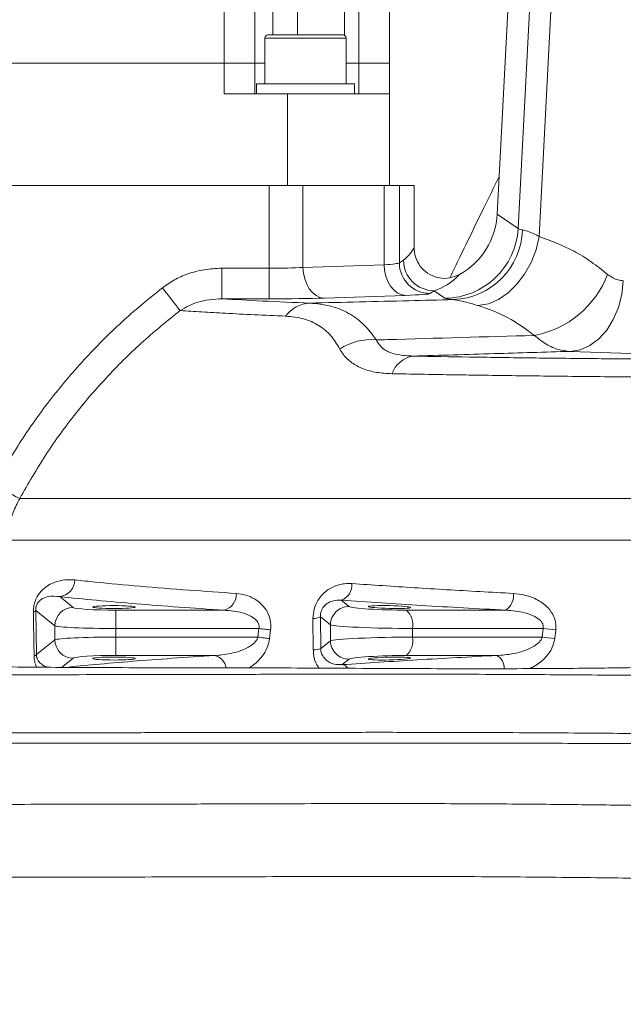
# Model space of a CAD drawing. Header units: millimetres. Extents: x 0 to 8410, y 0 to 5940.
# Tile 19 of 256: x 1121 to 1219, y 1587 to 1748. Entities that reach past the tile are written whole.
import ezdxf

# ---------------------------------------------------------------- set-up
doc = ezdxf.new("R2010")
doc.units = ezdxf.units.MM
doc.header["$LTSCALE"] = 10
doc.styles.add('SLDTEXTSTYLE0', font='TXT', dxfattribs={"width": 0.605})
doc.dimstyles.new('SLDDIMSTYLE0', dxfattribs={"dimtxt": 50, "dimasz": 50, "dimexe": 0, "dimexo": 0.0625, "dimgap": 12.5, "dimtad": 1, "dimtoh": 1, "dimdec": 1, "dimrnd": 1e-09, "dimzin": 12, "dimdsep": 46, "dimtxsty": 'SLDTEXTSTYLE0', "dimsah": 1, "dimcen": 0.09, "dimadec": 0, "dimazin": 0, "dimtfac": 1, "dimtofl": 0, "dimtmove": 0, "dimatfit": 3, "dimfxl": 0, "dimfrac": 2, "dimtolj": 1, "dimtzin": 12, "dimarcsym": 0})

# ---------------------------------------------------------------- blocks, each defined once
blk = doc.blocks.new('*D8')
at = {"color": 7, "linetype": 'Continuous', "lineweight": 0}
for p, q in [((1441.19, 1878.04), (715.54, 1878.04)), ((730.54, 1878.04), (730.54, 1383.04)), ((1102.29, 1383.04), (715.54, 1383.04))]:
    blk.add_line(p, q, dxfattribs=at)
for points in [[(730.54, 1878.04), (723.04, 1828.04), (738.04, 1828.04)], [(730.54, 1383.04), (738.04, 1433.04), (723.04, 1433.04)]]:
    blk.add_solid(points, dxfattribs=at)
at = {"color": 7, "linetype": 'Continuous', "lineweight": 0, "insert": (666.09, 1573.26), "char_height": 50, "attachment_point": 1, "rotation": 90, "style": 'SLDTEXTSTYLE0'}
blk.add_mtext('495', dxfattribs=at)
blk = doc.blocks.new('*D9')
at = {"color": 7, "linetype": 'Continuous', "lineweight": 0}
for p, q in [((1441.19, 3305.04), (615.54, 3305.04)), ((630.54, 3305.04), (630.54, 1383.04)), ((1102.29, 1383.04), (615.54, 1383.04))]:
    blk.add_line(p, q, dxfattribs=at)
for points in [[(630.54, 3305.04), (623.04, 3255.04), (638.04, 3255.04)], [(630.54, 1383.04), (638.04, 1433.04), (623.04, 1433.04)]]:
    blk.add_solid(points, dxfattribs=at)
at = {"color": 7, "linetype": 'Continuous', "lineweight": 0, "insert": (566.09, 2267.66), "char_height": 50, "attachment_point": 1, "rotation": 90, "style": 'SLDTEXTSTYLE0'}
blk.add_mtext('1922', dxfattribs=at)

msp = doc.modelspace()

# ---------------------------------------------------------------- linework, layer by layer
at = {"color": 8, "linetype": 'Continuous', "lineweight": 0}
for p, q in [((1154.190782, 1741.044775), (1154.190782, 1903.044746)), ((1162.124116, 1903.044746), (1162.124116, 1745.644763)), ((1166.135158, 1745.644763), (1166.135158, 1903.044746)), ((1173.818905, 1891.644761), (1173.818905, 1745.589808)), ((1176.190782, 1741.044775), (1176.190782, 1891.644761)), ((1202.176172, 1714.05296), (1205.110282, 1770.039067)), ((1208.654344, 1770.656511), (1205.619715, 1712.752328)), ((1168.761108, 1745.14477), (1160.821024, 1745.14477)), ((1174.09103, 1745.14477), (1168.761108, 1745.14477)), ((1154.190782, 1736.04475), (1154.190782, 1741.044775)), ((1176.190782, 1736.04475), (1176.190782, 1741.044775)), ((1161.540199, 1707.568452), (1161.540199, 1721.044764)), ((1167.047035, 1721.044764), (1167.047035, 1707.693115)), ((1180.306423, 1708.132521), (1180.306423, 1721.044764)), ((1182.788622, 1721.044764), (1182.788622, 1708.438054)), ((1198.767651, 1716.402963), (1202.176172, 1714.05296)), ((1182.788622, 1708.438054), (1183.467079, 1708.890125)), ((1153.802346, 1707.568452), (1153.802346, 1702.571497)), ((1153.802346, 1707.568452), (1161.540199, 1707.568452)), ((1161.540199, 1707.568452), (1161.540199, 1702.571497)), ((1167.047035, 1707.693115), (1180.306423, 1708.132521)), ((1161.540199, 1702.571497), (1153.802346, 1702.571497)), ((1183.748197, 1703.135565), (1170.488808, 1702.69616)), ((1188.460227, 1703.89317), (1187.78177, 1703.441099)), ((1190.209042, 1702.687428), (1188.460227, 1703.89317)), ((1222.286265, 1693.602845), (1210.678544, 1693.989292)), ((1120.789084, 1669.954613), (1276.593909, 1669.954613)), ((1267.628199, 1663.163349), (1118.5592, 1663.163349)), ((1127.318803, 1653.950468), (1129.525486, 1652.186737)), ((1173.312258, 1653.355107), (1174.601335, 1652.356073)), ((1126.536894, 1649.194047), (1123.404715, 1651.697502)), ((1123.404715, 1651.697502), (1123.525653, 1644.488678)), ((1136.498842, 1651.73991), (1136.498842, 1648.747221)), ((1136.498842, 1651.73991), (1154.178839, 1651.73991)), ((1183.968838, 1651.73991), (1200.17929, 1651.73991)), ((1168.725584, 1645.257429), (1168.6824, 1650.394067)), ((1171.54118, 1649.363384), (1169.893596, 1650.640235)), ((1169.893596, 1650.640235), (1169.941153, 1645.486132)), ((1171.54118, 1646.726147), (1171.54118, 1649.363384)), ((1126.536894, 1646.895483), (1126.536894, 1649.194047)), ((1136.498842, 1648.747221), (1136.498842, 1647.34231)), ((1159.866515, 1648.747221), (1136.498842, 1648.747221)), ((1159.691263, 1647.34231), (1159.866515, 1648.747221)), ((1161.768485, 1648.507461), (1161.595341, 1647.107318)), ((1184.923325, 1647.34231), (1184.923325, 1648.747221)), ((1206.262361, 1648.747221), (1184.923325, 1648.747221)), ((1206.101507, 1647.34231), (1206.262361, 1648.747221)), ((1208.342086, 1648.507461), (1208.183542, 1647.107318)), ((1123.525653, 1644.488678), (1126.536894, 1646.895483)), ((1136.498842, 1647.34231), (1159.691263, 1647.34231)), ((1136.498842, 1647.34231), (1136.498842, 1644.34962)), ((1169.941153, 1645.486132), (1171.54118, 1646.726147)), ((1184.923325, 1647.34231), (1206.101507, 1647.34231)), ((1129.525486, 1643.902794), (1127.57102, 1642.340675)), ((1152.605016, 1644.34962), (1136.498842, 1644.34962)), ((1174.601335, 1643.733427), (1173.458557, 1642.847821)), ((1198.729794, 1644.34962), (1183.968838, 1644.34962))]:
    msp.add_line(p, q, dxfattribs=at)
at = {"color": 7, "linetype": 'Continuous', "lineweight": 0}
for p, q in [((1159.190785, 1903.044746), (1159.190785, 1741.044775)), ((1181.190785, 1891.644761), (1181.190785, 1741.044775)), ((1198.767651, 1716.402963), (1205.264583, 1840.371773)), ((1160.821024, 1745.14477), (1160.821024, 1737.644777)), ((1161.321025, 1745.644763), (1168.66276, 1745.644763)), ((1168.66276, 1745.644763), (1173.591029, 1745.644763)), ((1174.09103, 1737.644777), (1174.09103, 1745.14477)), ((1083.190787, 1741.044775), (1154.190782, 1741.044775)), ((1154.190782, 1741.044775), (1159.190785, 1741.044775)), ((1159.190785, 1741.044775), (1159.190785, 1736.04475)), ((1159.190785, 1741.044775), (1160.821024, 1741.044775)), ((1174.09103, 1741.044775), (1176.190782, 1741.044775)), ((1176.190782, 1741.044775), (1181.190785, 1741.044775)), ((1181.190785, 1741.044775), (1181.190785, 1736.04475)), ((1159.456026, 1737.644777), (1159.456026, 1736.04475)), ((1167.456027, 1737.644777), (1159.456026, 1737.644777)), ((1175.456028, 1737.644777), (1167.456027, 1737.644777)), ((1175.456028, 1736.04475), (1175.456028, 1737.644777)), ((1154.190782, 1736.04475), (1164.522972, 1736.04475)), ((1164.522972, 1736.04475), (1164.522972, 1721.044764)), ((1181.190785, 1736.04475), (1164.522972, 1736.04475)), ((1181.190785, 1721.044764), (1181.190785, 1736.04475)), ((1161.540199, 1721.044764), (1071.341369, 1721.044764)), ((1167.047035, 1721.044764), (1161.540199, 1721.044764)), ((1180.306423, 1721.044764), (1167.047035, 1721.044764)), ((1182.788622, 1721.044764), (1180.306423, 1721.044764)), ((1185.190786, 1721.044764), (1182.788622, 1721.044764)), ((1185.190786, 1721.044764), (1185.190786, 1710.913077))]:
    msp.add_line(p, q, dxfattribs=at)
at = {"color": 8, "linetype": 'Continuous', "lineweight": 0, "flags": 128}
for points in [[(1195.661958, 1701.47188), (1197.319362, 1701.777563), (1198.961872, 1702.475295), (1200.53317, 1703.541205), (1201.979358, 1704.938695), (1203.250851, 1706.619874), (1204.304028, 1708.527044), (1205.102783, 1710.594848), (1205.619715, 1712.752328)], [(1167.047035, 1707.693115), (1167.127792, 1706.733451), (1167.333592, 1705.809519), (1167.656783, 1704.955653), (1168.085333, 1704.203621), (1168.603312, 1703.581438), (1169.191431, 1703.1122), (1169.827822, 1702.813402), (1170.488808, 1702.69616)], [(1180.306423, 1708.132521), (1180.38718, 1707.172856), (1180.59298, 1706.248924), (1180.916171, 1705.395028), (1181.344729, 1704.643026), (1181.862701, 1704.020813), (1182.450827, 1703.551606), (1183.087211, 1703.252807), (1183.748197, 1703.135565)], [(1144.091282, 1704.37412), (1144.560758, 1703.770951), (1145.0192, 1703.181967), (1145.455833, 1702.621028), (1145.860385, 1702.101276), (1146.223355, 1701.634959), (1146.536205, 1701.233015), (1146.791588, 1700.904921), (1146.983493, 1700.658366)], [(1210.678544, 1693.989292), (1212.314524, 1694.261834), (1213.890873, 1694.948241), (1215.351928, 1696.024254), (1216.646097, 1697.451905), (1217.727683, 1699.180737), (1218.558486, 1701.149747), (1219.109174, 1703.289405), (1219.360299, 1705.524132)], [(1116.724852, 1672.13516), (1117.369313, 1671.789393), (1117.9999, 1671.451077), (1118.603054, 1671.127454), (1119.165826, 1670.825526), (1119.676087, 1670.551762), (1120.122854, 1670.312062), (1120.49653, 1670.111582), (1120.789084, 1669.954613)], [(1159.866515, 1648.747221), (1160.124104, 1648.714736), (1160.379756, 1648.68252), (1160.631563, 1648.650781), (1160.877626, 1648.619756), (1161.116104, 1648.589686), (1161.345202, 1648.560807), (1161.563214, 1648.53333), (1161.768485, 1648.507461)], [(1159.691263, 1647.34231), (1159.94918, 1647.310481), (1160.205152, 1647.27889), (1160.457265, 1647.247777), (1160.703618, 1647.217378), (1160.942357, 1647.187904), (1161.171693, 1647.159592), (1161.389906, 1647.13265), (1161.595341, 1647.107318)]]:
    msp.add_lwpolyline(points, dxfattribs=at)
at = {"color": 7, "linetype": 'Continuous', "lineweight": 0}
for centre, start, end in [((1161.321027, 1745.144765), 90, 180), ((1173.591027, 1745.144765), 0, 90)]:
    msp.add_arc(centre, 0.5, start, end, dxfattribs=at)
at = {"color": 8, "linetype": 'Continuous', "lineweight": 0}
for centre, radius, start, end in [((1190.180275, 1714.700769), 12.013376, 270.13720027, 356.90888559), ((1191.122722, 1714.217969), 11.789004, 272.41925936, 358.1661613), ((1188.472822, 1708.898905), 5.005751, 180.10049123, 269.85583772), ((1187.794375, 1708.446844), 5.005762, 180.10061283, 269.85571612), ((1201.867577, 1712.310394), 15.999979, 280.73064148, 338.92829815), ((1168.522221, 1696.405034), 5.478121, 93.6511963, 142.3755424), ((1178.120835, 1686.816136), 9.087693, 84.37909375, 123.77191805), ((1185.805089, 1688.754943), 4.529755, 99.84385446, 159.47729531), ((1126.946322, 1656.793694), 2.867521, 277.4636231, 357.63954367), ((1172.325543, 1655.900253), 2.729721, 291.19056757, 3.82303992), ((1153.448965, 1654.380905), 2.739994, 285.44885151, 1.91663314), ((1198.516315, 1654.157092), 2.933983, 304.5272374, 6.17219771), ((1122.877024, 1652.085091), 0.654739, 283.22988824, 323.70273609), ((1129.548936, 1649.174725), 3.012103, 90.44605474, 179.63245276), ((1174.552461, 1649.345134), 3.011336, 89.0700512, 179.65276407), ((1181.637458, 1649.347785), 3.340299, 349.6422632, 45.73679267), ((1168.716018, 1653.331419), 2.937544, 269.34428251, 293.63268925), ((1215.216869, 1717.280619), 69.115916, 262.55595823, 264.29149619), ((1129.548936, 1646.914806), 3.012103, 180.36754724, 269.55394526), ((1174.552519, 1646.744426), 3.011395, 180.34779464, 270.92881967), ((1181.637458, 1646.741745), 3.340299, 314.26320733, 10.3577368), ((1215.042922, 1717.222741), 70.450149, 262.70844946, 264.41254309), ((1123.011629, 1644.926719), 0.675352, 280.81932846, 319.56295913), ((1168.763383, 1648.401285), 3.144084, 269.31115065, 291.99952245), ((1152.065611, 1641.963252), 2.446571, 8.82620849, 77.26313466), ((1173.264585, 1641.500061), 1.361647, 36.11298071, 81.81010076), ((1197.509515, 1642.277312), 2.404899, 357.97252917, 59.50828821)]:
    msp.add_arc(centre, radius, start, end, dxfattribs=at)
at = {"color": 7, "linetype": 'Continuous', "lineweight": 0}
msp.add_ellipse((1186.768713, 1717.052079), major_axis=(9.898141, -6.824355), ratio=0.9981129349, start_param=5.821689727, end_param=6.8335988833, dxfattribs=at)
at = {"color": 8, "linetype": 'Continuous', "lineweight": 0}
for centre, major_axis, ratio, start_param, end_param in [((1215.211436, 1714.725807), (13.050766, 0.633901), 0.0665682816, 3.1872134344, 3.4778973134), ((1183.460783, 1715.890192), (1.423618, 7.364957), 0.4436717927, 3.5542347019, 4.0592590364), ((1161.540196, 1708.022408), (8, 0), 0.0567462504, 4.7123889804, 5.471607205), ((1174.799587, 1708.461805), (8, 0), 0.0567462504, 5.471607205, 6.2308254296), ((1188.453931, 1715.890192), (3.011331, 12.067106), 0.6638348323, 3.5019048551, 4.0067067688), ((1161.540196, 1703.025454), (13, 0), 0.0349207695, 4.7123889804, 5.471607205), ((1174.799587, 1703.464851), (13, 0), 0.0349207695, 5.471607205, 6.2308254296), ((1215.211436, 1702.733117), (25.03435, 0.001597), 0.0348727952, 3.192122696, 3.482806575), ((1136.498843, 1652.229399), (7, 0), 0.0699268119, 3.2288591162, 4.7123889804), ((1181.574699, 1652.229399), (6.999991, -0.16814), 0.0656719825, 3.230436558, 5.0630322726), ((1181.503124, 1649.236707), (9.999997, -0.167769), 0.0459838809, 3.2296305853, 5.0622262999), ((1136.498843, 1649.236707), (10, 0), 0.0489487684, 3.2288591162, 4.7123889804), ((1136.498843, 1646.852822), (10, 0), 0.0489487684, 1.5707963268, 3.054326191), ((1181.503124, 1646.852822), (9.999997, 0.167769), 0.0459838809, 1.2209590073, 3.0535547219), ((1136.498843, 1643.86013), (7, 0), 0.0699268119, 1.5707963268, 3.054326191), ((1181.574699, 1643.86013), (6.999991, 0.16814), 0.0656719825, 1.2201530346, 3.0527487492)]:
    msp.add_ellipse(centre, major_axis=major_axis, ratio=ratio, start_param=start_param, end_param=end_param, dxfattribs=at)
at = {"color": 7, "linetype": 'Continuous', "lineweight": 0}
for centre, major_axis, ratio in [((1136.190786, 1652.244033), (3.45, 0), 0.0699268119), ((1181.190786, 1652.251503), (3.449996, -0.082869), 0.0656719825), ((1136.190786, 1643.845497), (3.45, 0), 0.0699268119), ((1181.190786, 1643.838026), (3.449996, 0.082869), 0.0656719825)]:
    msp.add_ellipse(centre, major_axis=major_axis, ratio=ratio, dxfattribs=at)
for points, knots in [([(1199.087929, 1722.514168), (1198.234917, 1720.788802), (1196.086121, 1716.442485), (1193.412798, 1710.909846), (1191.566761, 1707.115385), (1191.019136, 1705.989763)], [0, 0, 0, 0, 0.3164796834, 0.79723469, 1, 1, 1, 1]), ([(1185.190786, 1710.913077), (1185.192244, 1710.82527), (1185.202979, 1710.17903), (1185.476631, 1708.979008), (1186.372805, 1707.533046), (1187.702094, 1706.46127), (1189.309263, 1705.899285), (1191.038393, 1705.869344), (1192.078371, 1706.318092), (1192.598317, 1706.542447)], [0, 0, 0, 0, 0.02552379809, 0.18784918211, 0.34966203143, 0.51151373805, 0.67393416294, 0.83698039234, 1, 1, 1, 1]), ([(1292.105358, 1643.678501), (1292.010587, 1643.505479), (1291.541675, 1642.649392), (1290.645213, 1641.234239), (1289.569019, 1639.586692), (1288.518488, 1638.058889), (1287.292864, 1636.386901), (1285.778239, 1634.531041), (1284.172044, 1632.816346), (1282.653515, 1631.39256), (1280.92147, 1629.9457), (1278.771085, 1628.391773), (1276.388979, 1626.953851), (1274.261025, 1625.860957), (1271.799734, 1624.747442), (1268.659856, 1623.572529), (1264.615377, 1622.42906), (1260.64619, 1621.598232), (1257.082914, 1621.038762), (1253.923644, 1620.647953), (1250.871531, 1620.354441), (1247.588512, 1620.122637), (1244.024936, 1619.95485), (1240.179057, 1619.847658), (1236.008071, 1619.795881), (1231.442352, 1619.791416), (1226.363369, 1619.825473), (1221.151711, 1619.882553), (1215.804628, 1619.94735), (1210.323073, 1620.011382), (1204.260425, 1620.071539), (1197.785831, 1620.119412), (1190.867319, 1620.153095), (1183.505056, 1620.17007), (1175.544325, 1620.168237), (1167.114144, 1620.149648), (1157.709007, 1620.12045), (1147.680509, 1620.088124), (1137.430896, 1620.068748), (1127.957114, 1620.05506), (1119.111725, 1620.035684), (1111.027957, 1619.99695), (1103.790342, 1619.945328), (1097.658508, 1619.903497), (1092.506349, 1619.886407), (1088.225557, 1619.894209), (1084.742038, 1619.908615), (1081.958158, 1619.917641), (1079.786343, 1619.910679), (1078.139229, 1619.886043), (1076.941595, 1619.841818), (1076.113733, 1619.780036), (1075.624084, 1619.689993), (1075.385111, 1619.625282), (1075.38099, 1619.560996), (1075.380269, 1619.549752)], [0, 0, 0, 0, 0.0018483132, 0.009145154, 0.0153132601, 0.0199732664, 0.0263102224, 0.0347630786, 0.0428447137, 0.0492462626, 0.0556081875, 0.0657728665, 0.0764252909, 0.0844188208, 0.0906341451, 0.1043117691, 0.1184642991, 0.132606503, 0.1441017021, 0.153223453, 0.1627247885, 0.1729730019, 0.1840336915, 0.1959677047, 0.20868782, 0.2227056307, 0.2383521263, 0.2560238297, 0.271638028, 0.2890667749, 0.30861863, 0.3306357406, 0.3531025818, 0.3782026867, 0.4059298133, 0.4359960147, 0.4678723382, 0.508572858, 0.5494723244, 0.5898286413, 0.6290647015, 0.672021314, 0.7125927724, 0.750498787, 0.7854682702, 0.8174492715, 0.8467381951, 0.8736321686, 0.8983893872, 0.9212186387, 0.9422964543, 0.9617768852, 0.979794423, 0.996465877, 1, 1, 1, 1]), ([(1291.58411, 1643.979445), (1290.662581, 1644.068801), (1287.879451, 1644.338665), (1283.387549, 1644.25635), (1278.340745, 1643.950602), (1273.935538, 1643.5496), (1270.310431, 1643.175833), (1267.54037, 1642.884045), (1264.386087, 1642.557611), (1260.273231, 1642.15396), (1254.624782, 1641.687068), (1248.038638, 1641.298754), (1241.886737, 1641.130553), (1236.342717, 1641.067844), (1231.640061, 1641.05538), (1226.522016, 1641.072229), (1220.938402, 1641.108802), (1214.811485, 1641.156202), (1208.063594, 1641.205723), (1200.616366, 1641.249063), (1192.399774, 1641.280779), (1183.405415, 1641.295712), (1173.743027, 1641.291354), (1163.659633, 1641.274088), (1153.447968, 1641.251553), (1143.406908, 1641.23218), (1133.816585, 1641.217084), (1124.966378, 1641.199577), (1116.917627, 1641.175232), (1109.657652, 1641.142313), (1103.210082, 1641.112589), (1097.584223, 1641.094626), (1092.769992, 1641.098548), (1088.749082, 1641.117496), (1085.517069, 1641.144631), (1083.067511, 1641.160029), (1081.30636, 1641.157708), (1080.105859, 1641.132604), (1079.331746, 1641.085929), (1078.918057, 1641.001194), (1078.732734, 1640.939443), (1078.735926, 1640.877406), (1078.73613, 1640.873447)], [0, 0, 0, 0, 0.0092257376, 0.0278628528, 0.0446334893, 0.0595228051, 0.0716563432, 0.0806755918, 0.0870619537, 0.10300984, 0.1215300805, 0.143097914, 0.1682926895, 0.1825408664, 0.1981464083, 0.2151510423, 0.2339033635, 0.2547747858, 0.2781468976, 0.3044072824, 0.3339543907, 0.3671505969, 0.4036885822, 0.4427735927, 0.483682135, 0.5257693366, 0.5684166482, 0.6110467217, 0.6532288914, 0.6945356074, 0.7345678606, 0.7729030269, 0.809143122, 0.8432887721, 0.8752486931, 0.9035698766, 0.9283869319, 0.9500698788, 0.9689202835, 0.9851828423, 0.9990546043, 1, 1, 1, 1]), ([(1087.495897, 1641.129002), (1087.237467, 1641.189521), (1086.687541, 1641.318302), (1085.814473, 1641.488428), (1084.728771, 1641.646286), (1083.308617, 1641.755196), (1081.606661, 1641.803432), (1079.76984, 1641.801365), (1078.035163, 1641.747894), (1076.489616, 1641.638552), (1075.245729, 1641.477698), (1074.198391, 1641.240673), (1073.109448, 1640.705338), (1072.300206, 1639.971118), (1071.783163, 1639.298128), (1071.42899, 1638.581904), (1071.221197, 1637.901665), (1071.084344, 1637.116792), (1071.114515, 1636.005243), (1071.463857, 1634.889152), (1071.880599, 1634.195263), (1072.102695, 1633.900283), (1072.25237, 1633.71343), (1072.451282, 1633.494632), (1072.817544, 1633.14953), (1073.315667, 1632.801083), (1073.94974, 1632.500206), (1074.6564, 1632.295546), (1075.478301, 1632.157696), (1076.444982, 1632.070046), (1077.661072, 1632.003166), (1079.220235, 1631.933583), (1081.679078, 1631.850072), (1085.474461, 1631.756447), (1090.940234, 1631.67948), (1097.267641, 1631.649168), (1104.309091, 1631.662228), (1112.217985, 1631.691112), (1120.906202, 1631.716698), (1130.297018, 1631.73053), (1140.505209, 1631.741371), (1151.467853, 1631.756818), (1163.055437, 1631.780108), (1174.882737, 1631.798488), (1185.883593, 1631.797695), (1195.702261, 1631.772405), (1204.198092, 1631.73203), (1212.036758, 1631.67955), (1219.253151, 1631.623821), (1225.899489, 1631.578037), (1231.587788, 1631.558562), (1236.441892, 1631.573966), (1240.586795, 1631.621132), (1244.591385, 1631.710661), (1248.481258, 1631.849712), (1252.267799, 1632.045234), (1256.166203, 1632.304255), (1260.526724, 1632.658316), (1264.940043, 1633.078592), (1269.102404, 1633.50565), (1272.518678, 1633.857965), (1275.57503, 1634.162801), (1278.698134, 1634.455591), (1282.161713, 1634.722511), (1284.709572, 1634.834806), (1286.035681, 1634.893254)], [0, 0, 0, 0, 0.0097737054, 0.0207980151, 0.0320811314, 0.0471470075, 0.0626660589, 0.0785033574, 0.094641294, 0.1110883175, 0.1278569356, 0.1432664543, 0.1540582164, 0.1585563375, 0.1625001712, 0.1659458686, 0.1675091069, 0.1695099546, 0.1727985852, 0.176717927, 0.1790960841, 0.1796877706, 0.1800625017, 0.1817857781, 0.1840290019, 0.1902921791, 0.1990577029, 0.2104801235, 0.2231327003, 0.2382636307, 0.255181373, 0.27246928, 0.2901265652, 0.3259626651, 0.3634803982, 0.399180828, 0.436189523, 0.4738000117, 0.5113940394, 0.548447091, 0.5847814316, 0.6218183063, 0.6591783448, 0.6959367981, 0.7308790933, 0.7575670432, 0.7817509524, 0.8035876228, 0.8232934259, 0.841137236, 0.8574350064, 0.8688620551, 0.8797758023, 0.8903366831, 0.9006287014, 0.9106425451, 0.9203891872, 0.9315870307, 0.945270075, 0.9554549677, 0.9646788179, 0.9724282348, 0.9797583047, 0.9894646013, 1, 1, 1, 1]), ([(1256.896955, 1641.893611), (1256.606385, 1641.920616), (1255.308697, 1642.04122), (1252.949292, 1642.202464), (1249.72646, 1642.380099), (1246.29852, 1642.4988), (1242.636313, 1642.566105), (1238.722321, 1642.582502), (1234.466498, 1642.554485), (1229.749643, 1642.491438), (1224.432984, 1642.405982), (1219.103976, 1642.32532), (1213.771165, 1642.261082), (1208.463496, 1642.216943), (1202.543357, 1642.188719), (1195.936181, 1642.178117), (1188.623029, 1642.187058), (1180.686126, 1642.220089), (1172.356169, 1642.265534), (1163.969862, 1642.310178), (1155.853023, 1642.338821), (1147.624734, 1642.347161), (1139.579931, 1642.349879), (1131.911404, 1642.366549), (1125.055381, 1642.417015), (1118.764682, 1642.478325), (1113.126312, 1642.527646), (1108.205566, 1642.535213), (1104.148569, 1642.50181), (1100.828978, 1642.44443), (1098.117125, 1642.371702), (1095.788363, 1642.286682), (1093.816968, 1642.172785), (1092.199198, 1642.033731), (1090.890268, 1641.804569), (1090.145437, 1641.695221), (1089.28569, 1641.266781), (1088.988397, 1641.118631)], [0, 0, 0, 0, 0.0035138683, 0.0156929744, 0.0284772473, 0.0424120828, 0.0570740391, 0.0727001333, 0.0897310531, 0.1087205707, 0.130349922, 0.1554412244, 0.1755798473, 0.1982676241, 0.2239468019, 0.2531156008, 0.286154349, 0.3227765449, 0.3623598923, 0.4034517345, 0.4443005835, 0.4843679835, 0.5331131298, 0.5803573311, 0.6259930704, 0.6694913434, 0.7149841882, 0.7564990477, 0.7940219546, 0.8279822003, 0.8587655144, 0.8867136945, 0.916461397, 0.9431946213, 0.9672867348, 0.988688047, 1, 1, 1, 1]), ([(1076.589841, 1621.531874), (1076.256027, 1621.568745), (1074.930755, 1621.715126), (1073.396876, 1621.386319), (1071.630899, 1620.916525), (1070.284302, 1620.427152), (1068.996868, 1619.796486), (1067.907503, 1619.042308), (1067.022481, 1618.126036), (1066.432673, 1617.175984), (1066.073837, 1616.214627), (1065.902011, 1615.349536), (1065.85926, 1614.585639), (1065.902078, 1613.952182), (1065.980107, 1613.478939), (1066.050501, 1613.162329), (1066.134206, 1612.862588), (1066.264929, 1612.473526), (1066.445797, 1612.058576), (1066.610162, 1611.751762), (1066.816805, 1611.416324), (1067.000504, 1611.15558), (1067.132072, 1610.98087), (1067.264768, 1610.815397), (1067.447886, 1610.59994), (1067.79836, 1610.224473), (1068.271647, 1609.812684), (1068.843633, 1609.421516), (1069.475601, 1609.108919), (1070.191489, 1608.871727), (1071.060158, 1608.698892), (1072.368905, 1608.55813), (1074.60339, 1608.414976), (1078.171548, 1608.271587), (1082.736919, 1608.145612), (1088.263147, 1608.053761), (1094.651484, 1608.020497), (1101.803048, 1608.04971), (1109.755591, 1608.09923), (1118.464268, 1608.13903), (1127.829703, 1608.15726), (1137.33167, 1608.17018), (1146.789284, 1608.187633), (1156.095566, 1608.216109), (1165.679686, 1608.247005), (1175.323513, 1608.270209), (1184.772493, 1608.271822), (1193.790924, 1608.244929), (1202.245022, 1608.192663), (1210.105996, 1608.118691), (1217.392335, 1608.032728), (1224.135239, 1607.953519), (1230.383214, 1607.901535), (1235.95642, 1607.902671), (1240.954857, 1607.973714), (1245.467102, 1608.120275), (1249.798996, 1608.363362), (1254.004031, 1608.723474), (1258.475787, 1609.263666), (1263.618664, 1610.138918), (1268.13918, 1611.250954), (1271.621732, 1612.374843), (1273.728129, 1613.157125), (1275.673834, 1613.971062), (1277.783445, 1614.958937), (1280.208262, 1616.256314), (1282.670122, 1617.79351), (1284.85488, 1619.368368), (1286.86053, 1620.996216), (1288.942756, 1622.894304), (1291.049515, 1625.03821), (1292.935578, 1627.120508), (1294.383742, 1628.801616), (1295.589234, 1630.239159), (1296.855102, 1631.785932), (1298.296409, 1633.603365), (1299.913084, 1635.783402), (1301.029885, 1637.314503), (1301.549718, 1638.18123), (1301.569573, 1638.214335)], [0, 0, 0, 0, 0.008087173, 0.0321067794, 0.0446426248, 0.0573637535, 0.0702791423, 0.0828287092, 0.0933147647, 0.1014960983, 0.1060870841, 0.1096103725, 0.1124131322, 0.1145598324, 0.1154360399, 0.1162236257, 0.1169723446, 0.1177394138, 0.1195191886, 0.1216234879, 0.1231800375, 0.1237660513, 0.124278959, 0.1247861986, 0.1253568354, 0.1268182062, 0.1312898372, 0.1380537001, 0.1472553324, 0.1590490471, 0.1736353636, 0.1912542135, 0.2218875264, 0.253454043, 0.2860163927, 0.3196893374, 0.3545633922, 0.3903842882, 0.4264260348, 0.4621055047, 0.4969354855, 0.5306804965, 0.5591645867, 0.5879062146, 0.6164951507, 0.6444449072, 0.6711611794, 0.695934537, 0.7185199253, 0.7390394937, 0.757678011, 0.7746670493, 0.7902556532, 0.8047092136, 0.8163994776, 0.8276448, 0.8385499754, 0.849128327, 0.8598016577, 0.8733273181, 0.8897442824, 0.8966784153, 0.9026805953, 0.907812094, 0.9136049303, 0.9212896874, 0.9297479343, 0.9366472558, 0.942476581, 0.9498187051, 0.9583880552, 0.9654235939, 0.9710739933, 0.9750729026, 0.9794805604, 0.9860021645, 0.9923545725, 0.9997079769, 1, 1, 1, 1]), ([(1284.193529, 1632.881835), (1282.645998, 1632.624689), (1279.625075, 1632.122717), (1275.257625, 1631.610775), (1271.509951, 1631.247327), (1267.856873, 1630.954438), (1263.851902, 1630.690419), (1258.890116, 1630.438115), (1253.148187, 1630.225075), (1247.641886, 1630.093191), (1242.510545, 1630.017981), (1237.898604, 1629.977834), (1232.865771, 1629.958191), (1227.359583, 1629.956651), (1221.313097, 1629.96771), (1214.623311, 1629.986667), (1207.557128, 1630.007722), (1200.080737, 1630.02718), (1192.179523, 1630.04233), (1183.580125, 1630.051023), (1174.411579, 1630.054267), (1164.908512, 1630.053188), (1155.329695, 1630.048498), (1145.933271, 1630.040518), (1136.960672, 1630.029731), (1128.666913, 1630.017314), (1121.100417, 1630.00535), (1114.245476, 1629.996359), (1108.108664, 1629.991049), (1102.695217, 1629.98971), (1097.992703, 1629.99205), (1093.984838, 1629.996743), (1090.671758, 1630.002787), (1088.054136, 1630.005652), (1086.089224, 1629.999973), (1084.672776, 1629.983456), (1083.695528, 1629.953124), (1083.05737, 1629.9089), (1082.696642, 1629.844782), (1082.534839, 1629.788595), (1082.528432, 1629.739057), (1082.527105, 1629.728794)], [0, 0, 0, 0, 0.0168752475, 0.0329420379, 0.046661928, 0.0566344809, 0.0714426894, 0.0884621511, 0.1081111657, 0.1307292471, 0.1451324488, 0.1608121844, 0.1780403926, 0.1968611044, 0.2177392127, 0.2411913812, 0.2677613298, 0.2940105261, 0.3234647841, 0.3564092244, 0.3923904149, 0.4306607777, 0.4705181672, 0.511321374, 0.5525145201, 0.5936648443, 0.634486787, 0.6746644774, 0.7138088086, 0.7514855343, 0.7872490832, 0.8209782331, 0.8528318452, 0.8818705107, 0.9075562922, 0.9302589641, 0.9502822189, 0.967873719, 0.9832344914, 0.9965265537, 1, 1, 1, 1])]:
    msp.add_open_spline(points, degree=3, knots=knots, dxfattribs=at)
at = {"color": 8, "linetype": 'Continuous', "lineweight": 0}
for points, knots in [([(1202.905688, 1713.840708), (1203.163252, 1713.785347), (1203.688369, 1713.672477), (1204.662605, 1713.256312), (1205.360734, 1712.888699), (1205.619715, 1712.752328)], [0, 0, 0, 0, 0.3771604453, 0.7689487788, 1, 1, 1, 1]), ([(1205.619715, 1712.752328), (1207.544258, 1712.037573), (1210.45512, 1710.95651), (1214.138721, 1708.666238), (1215.911347, 1707.260628), (1216.797657, 1706.557825)], [0, 0, 0, 0, 0.4938300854, 0.7469157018, 1, 1, 1, 1]), ([(1144.091282, 1704.37412), (1144.729653, 1704.823077), (1146.023428, 1705.732972), (1148.340161, 1706.728723), (1150.951416, 1707.43392), (1152.842689, 1707.523167), (1153.802346, 1707.568452)], [0, 0, 0, 0, 0.2246079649, 0.4552092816, 0.7235658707, 1, 1, 1, 1]), ([(1216.797657, 1706.557825), (1217.358902, 1706.179731), (1218.175718, 1705.629466), (1219.07799, 1705.549235), (1219.360299, 1705.524132)], [0, 0, 0, 0, 0.6871124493, 1, 1, 1, 1]), ([(1116.724852, 1672.13516), (1118.125261, 1674.595179), (1120.926125, 1679.515302), (1125.950802, 1686.480072), (1131.571565, 1693.071391), (1137.627261, 1699.110247), (1141.989443, 1702.662521), (1144.091282, 1704.37412)], [0, 0, 0, 0, 0.1993032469, 0.3986132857, 0.6038672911, 0.8091305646, 1, 1, 1, 1]), ([(1153.802346, 1702.571497), (1152.462003, 1702.496221), (1150.050583, 1702.360792), (1147.926807, 1701.181964), (1146.983493, 1700.658366)], [0, 0, 0, 0, 0.555831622, 1, 1, 1, 1]), ([(1153.802346, 1702.571497), (1155.948763, 1702.449488), (1160.261152, 1702.204359), (1165.527997, 1701.983145), (1168.173361, 1701.872036)], [0, 0, 0, 0, 0.4977326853, 1, 1, 1, 1]), ([(1168.173361, 1701.872036), (1173.569167, 1702.002464), (1181.387694, 1702.191455), (1189.199664, 1702.3808), (1191.620353, 1702.439472)], [0, 0, 0, 0, 0.6901306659, 1, 1, 1, 1]), ([(1195.661958, 1701.47188), (1195.247858, 1701.589991), (1194.262412, 1701.871063), (1192.981414, 1702.192582), (1192.09735, 1702.373725), (1191.730733, 1702.424258), (1191.620353, 1702.439472)], [0, 0, 0, 0, 0.2266463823, 0.5393565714, 0.8613111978, 1, 1, 1, 1]), ([(1168.173361, 1701.872036), (1169.319746, 1701.757613), (1171.638775, 1701.526145), (1174.564442, 1700.29023), (1177.091907, 1698.465191), (1178.367061, 1696.734187), (1179.010939, 1695.860133)], [0, 0, 0, 0, 0.2466360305, 0.4989215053, 0.7469852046, 1, 1, 1, 1]), ([(1204.846647, 1696.5902), (1203.410653, 1697.645675), (1200.503786, 1699.78226), (1197.28876, 1700.904186), (1195.661958, 1701.47188)], [0, 0, 0, 0, 0.494000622, 1, 1, 1, 1]), ([(1146.983493, 1700.658366), (1144.969709, 1699.028672), (1140.8563, 1695.699815), (1135.166908, 1690.071508), (1129.818159, 1683.876892), (1124.935044, 1677.195393), (1122.171057, 1672.368182), (1120.789084, 1669.954613)], [0, 0, 0, 0, 0.19113076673, 0.39040870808, 0.58967888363, 0.7948425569, 1, 1, 1, 1]), ([(1164.183389, 1699.749336), (1162.466262, 1699.823724), (1159.02593, 1699.972763), (1154.513643, 1700.201644), (1150.46047, 1700.429782), (1148.143578, 1700.5821), (1146.983493, 1700.658366)], [0, 0, 0, 0, 0.26350100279, 0.5279346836, 0.76363355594, 1, 1, 1, 1]), ([(1173.069093, 1694.370345), (1172.608758, 1695.131044), (1171.678262, 1696.66868), (1169.683688, 1698.303016), (1167.230231, 1699.43258), (1165.208485, 1699.642765), (1164.183389, 1699.749336)], [0, 0, 0, 0, 0.249452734, 0.5042296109, 0.7486271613, 1, 1, 1, 1]), ([(1204.846647, 1696.5902), (1196.839277, 1696.366971), (1188.226871, 1696.126874), (1179.615876, 1695.877642), (1179.010939, 1695.860133)], [0, 0, 0, 0, 0.9297482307, 1, 1, 1, 1]), ([(1210.678544, 1693.989292), (1210.044981, 1694.061567), (1208.721692, 1694.212524), (1206.736884, 1695.0636), (1205.482735, 1696.07648), (1204.846647, 1696.5902)], [0, 0, 0, 0, 0.31161898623, 0.65086151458, 1, 1, 1, 1]), ([(1181.562822, 1690.342978), (1180.721158, 1690.39203), (1179.01449, 1690.491496), (1176.808764, 1691.103576), (1174.956448, 1692.08416), (1173.745573, 1693.223019), (1173.248939, 1694.065321), (1173.069093, 1694.370345)], [0, 0, 0, 0, 0.21412564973, 0.43418925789, 0.65013130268, 0.8733019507, 1, 1, 1, 1]), ([(1179.010939, 1695.860133), (1179.346014, 1695.322365), (1180.01672, 1694.245938), (1182.301351, 1693.37773), (1184.176285, 1693.268007), (1185.030665, 1693.218008)], [0, 0, 0, 0, 0.3520856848, 0.7047546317, 1, 1, 1, 1]), ([(1210.678544, 1693.989292), (1206.534334, 1693.86795), (1197.9822, 1693.617546), (1189.43569, 1693.353897), (1185.030665, 1693.218008)], [0, 0, 0, 0, 0.4845819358, 1, 1, 1, 1]), ([(1185.030665, 1693.218008), (1188.051777, 1693.164839), (1194.103476, 1693.058335), (1203.770949, 1692.925798), (1213.785101, 1692.812895), (1224.3538, 1692.719686), (1235.44102, 1692.647188), (1246.993281, 1692.596866), (1258.678826, 1692.569951), (1270.417059, 1692.566436), (1282.133987, 1692.586991), (1293.771204, 1692.630615), (1305.181186, 1692.700069), (1313.156873, 1692.760664), (1317.197096, 1692.804056), (1317.649193, 1692.808911)], [0, 0, 0, 0, 0.0787145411, 0.1576759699, 0.2366384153, 0.3153543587, 0.3993348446, 0.4836133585, 0.5678923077, 0.6518733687, 0.7361018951, 0.8206311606, 0.9051597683, 0.989387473, 1, 1, 1, 1]), ([(1314.972073, 1689.852759), (1312.274291, 1689.828399), (1305.715419, 1689.769174), (1294.940182, 1689.70536), (1282.821597, 1689.656633), (1270.597385, 1689.63467), (1258.356805, 1689.638348), (1246.169733, 1689.667633), (1234.122499, 1689.722425), (1222.560614, 1689.801139), (1211.540214, 1689.902555), (1201.098857, 1690.025309), (1191.019996, 1690.16935), (1184.711913, 1690.285163), (1181.562822, 1690.342978)], [0, 0, 0, 0, 0.0612522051, 0.1489169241, 0.2365822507, 0.3239348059, 0.4110302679, 0.4984355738, 0.5858404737, 0.6729353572, 0.7545739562, 0.836468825, 0.9183627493, 1, 1, 1, 1]), ([(1120.789084, 1669.954613), (1120.410838, 1669.20942), (1119.646994, 1667.704549), (1119.053257, 1665.780873), (1118.827361, 1664.636947), (1118.766386, 1664.328173)], [0, 0, 0, 0, 0.4173018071, 0.84271507, 1, 1, 1, 1]), ([(1123.026866, 1651.447728), (1123.035, 1651.726281), (1123.051258, 1652.283095), (1123.273134, 1653.182703), (1123.745175, 1654.2094), (1124.5247, 1655.139254), (1125.508552, 1655.87018), (1126.726568, 1656.419918), (1128.162528, 1656.759898), (1129.261651, 1656.703701), (1129.81141, 1656.675592)], [0, 0, 0, 0, 0.0564620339, 0.1128654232, 0.189395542, 0.3187798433, 0.4543903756, 0.5903651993, 0.795109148, 1, 1, 1, 1]), ([(1129.81141, 1656.675592), (1130.922209, 1656.557821), (1134.25574, 1656.204388), (1140.37148, 1655.641005), (1148.053532, 1655.021475), (1153.577457, 1654.648683), (1156.187426, 1654.472545)], [0, 0, 0, 0, 0.1467340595, 0.440351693, 0.7355748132, 1, 1, 1, 1]), ([(1168.6824, 1650.394067), (1168.718479, 1650.911919), (1168.790532, 1651.946131), (1169.427954, 1653.366624), (1170.490913, 1654.682887), (1172.184804, 1655.774493), (1173.837834, 1656.131397), (1174.846422, 1656.090483), (1175.049189, 1656.082258)], [0, 0, 0, 0, 0.1460898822, 0.2917590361, 0.4387900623, 0.6538910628, 0.9304178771, 1, 1, 1, 1]), ([(1175.049189, 1656.082258), (1176.714674, 1655.968356), (1181.729569, 1655.625391), (1190.448012, 1655.077702), (1197.764811, 1654.674634), (1201.43329, 1654.472545)], [0, 0, 0, 0, 0.1986784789, 0.5982353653, 1, 1, 1, 1]), ([(1156.187426, 1654.472545), (1156.69023, 1654.408322), (1157.695132, 1654.279965), (1159.205248, 1653.620783), (1160.524674, 1652.586269), (1161.417912, 1651.216172), (1161.835157, 1649.830837), (1161.790016, 1648.934833), (1161.768485, 1648.507461)], [0, 0, 0, 0, 0.18814297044, 0.37602135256, 0.5904701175, 0.75470822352, 0.88300171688, 1, 1, 1, 1]), ([(1201.43329, 1654.472545), (1202.032405, 1654.410246), (1203.229861, 1654.28573), (1205.065813, 1653.642149), (1206.697709, 1652.613507), (1207.832423, 1651.223075), (1208.377645, 1649.829135), (1208.353456, 1648.930047), (1208.342086, 1648.507461)], [0, 0, 0, 0, 0.1827073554, 0.3651779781, 0.5840948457, 0.7505737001, 0.8827656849, 1, 1, 1, 1]), ([(1127.318803, 1653.950468), (1126.685619, 1654.011745), (1125.651783, 1654.111796), (1124.470605, 1653.672566), (1123.834996, 1653.103766), (1123.567208, 1652.645072), (1123.464609, 1652.320054), (1123.421562, 1652.104206), (1123.400968, 1651.893789), (1123.403533, 1651.759419), (1123.404715, 1651.697502)], [0, 0, 0, 0, 0.4568724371, 0.7459618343, 0.8685563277, 0.9284103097, 0.9495649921, 0.9646922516, 0.9837301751, 1, 1, 1, 1]), ([(1154.178839, 1651.73991), (1151.682727, 1651.905459), (1146.690504, 1652.236557), (1139.753866, 1652.776339), (1133.209971, 1653.344417), (1129.282526, 1653.748451), (1127.318803, 1653.950468)], [0, 0, 0, 0, 0.2480282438, 0.4960565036, 0.7480282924, 1, 1, 1, 1]), ([(1173.312258, 1653.355107), (1173.202267, 1653.364509), (1172.665939, 1653.410353), (1171.808707, 1653.28758), (1170.892851, 1652.803317), (1170.347282, 1652.217578), (1170.096709, 1651.744951), (1169.958585, 1651.336025), (1169.894762, 1650.983367), (1169.893896, 1650.728563), (1169.893596, 1650.640235)], [0, 0, 0, 0, 0.0822025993, 0.4008283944, 0.6272416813, 0.763442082, 0.844948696, 0.8835448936, 0.9596307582, 1, 1, 1, 1]), ([(1200.17929, 1651.73991), (1197.855559, 1651.864428), (1193.208098, 1652.113462), (1186.415183, 1652.510268), (1179.750946, 1652.922166), (1175.458488, 1653.210793), (1173.312258, 1653.355107)], [0, 0, 0, 0, 0.2489263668, 0.4978526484, 0.7489262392, 1, 1, 1, 1]), ([(1123.138402, 1644.263372), (1123.108946, 1646.230712), (1123.073045, 1648.628524), (1123.033895, 1651.018638), (1123.026866, 1651.447728)], [0, 0, 0, 0, 0.8204727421, 1, 1, 1, 1]), ([(1159.866515, 1648.747221), (1159.887978, 1648.878315), (1159.923071, 1649.092672), (1159.847267, 1649.511239), (1159.685154, 1649.806538), (1159.296181, 1650.277286), (1158.511133, 1650.833278), (1156.723286, 1651.519361), (1155.185686, 1651.652638), (1154.178839, 1651.73991)], [0, 0, 0, 0, 0.0516017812, 0.0843759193, 0.1673942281, 0.1852523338, 0.3380883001, 0.5665686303, 1, 1, 1, 1]), ([(1206.262361, 1648.747221), (1206.280863, 1648.882798), (1206.309797, 1649.09482), (1206.222364, 1649.487144), (1206.054332, 1649.785525), (1205.632019, 1650.269057), (1204.751613, 1650.847845), (1202.849021, 1651.523309), (1201.224574, 1651.655104), (1200.17929, 1651.73991)], [0, 0, 0, 0, 0.0546607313, 0.0854804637, 0.1609217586, 0.1900940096, 0.3451193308, 0.5786031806, 1, 1, 1, 1]), ([(1152.605016, 1644.34962), (1153.002868, 1644.372424), (1154.370692, 1644.450825), (1156.36112, 1644.877864), (1158.203888, 1645.667874), (1159.155688, 1646.407409), (1159.560886, 1646.943473), (1159.65689, 1647.23716), (1159.691263, 1647.34231)], [0, 0, 0, 0, 0.15332145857, 0.52712275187, 0.76618672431, 0.89205693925, 0.96135265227, 1, 1, 1, 1]), ([(1161.595341, 1647.107318), (1161.475999, 1646.564991), (1161.238842, 1645.487275), (1160.200833, 1643.886914), (1159.140358, 1642.832773), (1158.346214, 1642.407473), (1158.196833, 1642.327473)], [0, 0, 0, 0, 0.2494760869, 0.4957607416, 0.9051508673, 1, 1, 1, 1]), ([(1198.729794, 1644.34962), (1199.148359, 1644.372177), (1200.583074, 1644.449496), (1202.662724, 1644.871672), (1204.575534, 1645.655294), (1205.564904, 1646.399382), (1205.97805, 1646.942788), (1206.069427, 1647.238494), (1206.101507, 1647.34231)], [0, 0, 0, 0, 0.151461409, 0.5191640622, 0.7595165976, 0.8887587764, 0.9609459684, 1, 1, 1, 1]), ([(1208.183542, 1647.107318), (1208.058109, 1646.559717), (1207.808783, 1645.471237), (1206.60858, 1643.858739), (1205.290191, 1642.760627), (1204.264417, 1642.309378), (1204.012953, 1642.198757)], [0, 0, 0, 0, 0.2427080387, 0.4824369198, 0.8731211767, 1, 1, 1, 1]), ([(1123.525653, 1644.488678), (1123.527318, 1644.450333), (1123.53525, 1644.267704), (1123.573172, 1644.083225), (1123.666651, 1643.770028), (1123.911122, 1643.298581), (1124.386186, 1642.860654), (1124.970853, 1642.516358), (1125.388783, 1642.446966), (1125.574831, 1642.416075)], [0, 0, 0, 0, 0.01656281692, 0.07888610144, 0.09598957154, 0.21401548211, 0.48267926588, 0.76970673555, 1, 1, 1, 1]), ([(1169.708151, 1642.278686), (1169.575272, 1642.443413), (1169.128378, 1642.997416), (1168.80354, 1644.071053), (1168.746343, 1644.941508), (1168.725584, 1645.257429)], [0, 0, 0, 0, 0.21233895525, 0.71412878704, 1, 1, 1, 1]), ([(1169.941153, 1645.486132), (1169.952388, 1645.325828), (1169.981496, 1644.910486), (1170.134985, 1644.521006), (1170.414067, 1644.00665), (1171.010471, 1643.352181), (1172.097865, 1642.833271), (1173.010343, 1642.843028), (1173.458557, 1642.847821)], [0, 0, 0, 0, 0.0673326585, 0.1744575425, 0.1967272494, 0.3744850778, 0.6927430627, 1, 1, 1, 1]), ([(1123.54492, 1642.43342), (1123.451968, 1642.653477), (1123.258155, 1643.112311), (1123.152653, 1643.784872), (1123.140682, 1644.186816), (1123.138402, 1644.263372)], [0, 0, 0, 0, 0.4272848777, 0.8909179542, 1, 1, 1, 1]), ([(1128.174279, 1642.398343), (1129.813447, 1642.558862), (1133.289764, 1642.899289), (1139.159176, 1643.393885), (1145.616736, 1643.888044), (1150.275589, 1644.195761), (1152.605016, 1644.34962)], [0, 0, 0, 0, 0.2277147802, 0.4829332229, 0.7414666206, 1, 1, 1, 1]), ([(1173.458557, 1642.847821), (1177.508703, 1643.111389), (1185.638704, 1643.640457), (1194.355479, 1644.112657), (1198.729794, 1644.34962)], [0, 0, 0, 0, 0.4981727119, 1, 1, 1, 1])]:
    msp.add_open_spline(points, degree=3, knots=knots, dxfattribs=at)

# ---------------------------------------------------------------- dimensions: what is measured, and where the dimension line sits
at = {"color": 7, "linetype": 'Continuous', "lineweight": 0}
for base, p1, picture, middle in [((630.538944, 1383.044765), (1441.190786, 3305.044765), '*D9', (630.538944, 2344.044765)), ((730.538944, 1383.044765), (1441.190786, 1878.044765), '*D8', (730.538944, 1630.544765))]:
    dim = msp.add_linear_dim(base=base, p1=p1, p2=(1102.291642, 1383.044765), angle=90, dimstyle='SLDDIMSTYLE0', dxfattribs=at)
    dim.commit()
    dim.dimension.update_dxf_attribs({"geometry": picture, "text_midpoint": middle, "dimtype": 160})

doc.saveas('drawing.dxf')
